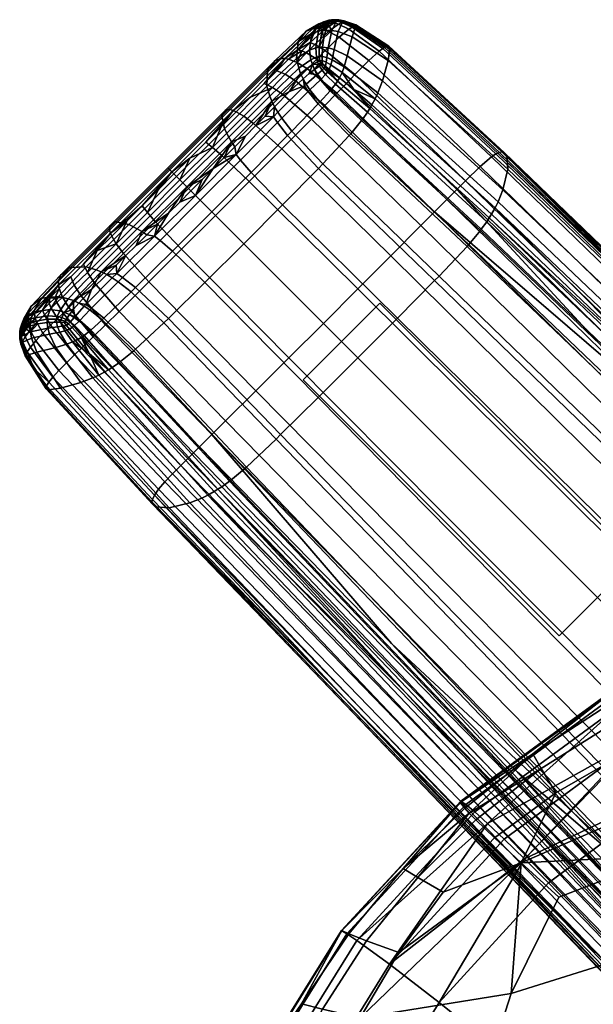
# Model space of a CAD drawing. Header units: millimetres. Extents: x -265 to 265, y -265 to 265.
# Tile 26 of 43: x -265 to -233, y 210 to 265. Entities that reach past the tile are written whole.
import ezdxf

# ---------------------------------------------------------------- set-up
doc = ezdxf.new("R2010")
doc.units = ezdxf.units.MM
doc.header["$MEASUREMENT"] = 0
for name, color, linetype, true_color in [('nozky', 7, 'Continuous', 0x1e1e1e), ('podnoz', 7, 'Continuous', 0x000000), ('sedak', 7, 'Continuous', 0xa5d07f)]:
    doc.layers.add(name, color=color, linetype=linetype, true_color=true_color)

msp = doc.modelspace()

# ---------------------------------------------------------------- meshes
at = {"layer": 'nozky'}
mesh = msp.add_polyface(dxfattribs=at)
corners = [(-230.831, -235.074), (-230.831, -235.074, 10), (-235.074, -230.831), (-235.074, -230.831, 10), (-235.074, -230.831), (-235.074, -230.831, 10), (-249.216, -244.973), (-249.216, -244.973, 10), (-249.216, -244.973), (-249.216, -244.973, 10), (-244.973, -249.216), (-244.973, -249.216, 10), (-244.973, -249.216), (-244.973, -249.216, 10), (-230.831, -235.074), (-230.831, -235.074, 10), (-235.074, 230.831), (-235.074, 230.831, 10), (-230.831, 235.074), (-230.831, 235.074, 10), (-230.831, 235.074), (-230.831, 235.074, 10), (-244.973, 249.216), (-244.973, 249.216, 10), (-244.973, 249.216), (-244.973, 249.216, 10), (-249.216, 244.973), (-249.216, 244.973, 10), (-249.216, 244.973), (-249.216, 244.973, 10), (-235.074, 230.831), (-235.074, 230.831, 10), (230.831, 235.074), (230.831, 235.074, 10), (235.073, 230.831), (235.073, 230.831, 10), (235.073, 230.831), (235.073, 230.831, 10), (249.216, 244.973), (249.216, 244.973, 10), (249.216, 244.973), (249.216, 244.973, 10), (244.973, 249.216), (244.973, 249.216, 10), (244.973, 249.216), (244.973, 249.216, 10), (230.831, 235.074), (230.831, 235.074, 10), (235.073, -230.831), (235.073, -230.831, 10), (230.831, -235.074), (230.831, -235.074, 10), (230.831, -235.074), (230.831, -235.074, 10), (244.973, -249.216), (244.973, -249.216, 10), (244.973, -249.216), (244.973, -249.216, 10), (249.216, -244.973), (249.216, -244.973, 10), (249.216, -244.973), (249.216, -244.973, 10), (235.073, -230.831), (235.073, -230.831, 10)]
mesh.append_faces([[corners[k] for k in face] for face in [(0, 2, 3, 1), (4, 6, 7, 5), (8, 10, 11, 9), (12, 14, 15, 13), (16, 18, 19, 17), (20, 22, 23, 21), (24, 26, 27, 25), (28, 30, 31, 29), (32, 34, 35, 33), (36, 38, 39, 37), (40, 42, 43, 41), (44, 46, 47, 45), (48, 50, 51, 49), (52, 54, 55, 53), (56, 58, 59, 57), (60, 62, 63, 61)]])
at = {"layer": 'podnoz'}
mesh = msp.add_polyface(dxfattribs=at)
corners = [(-249.546, 262.508, 16.394), (-248.97, 262.153, 17.215), (-248.451, 262.684, 16.909), (-249.031, 263.032, 16.102), (-249.281, 263.137, 15.63), (-250.02, 262.688, 15.381), (-249.512, 263.202, 15.108), (-247.615, 262.651, 5.025), (-247.9, 262.772, 5.145), (-247.83, 263.315, 6.037), (-247.502, 263.223, 5.945), (-248.067, 263.854, 7.195), (-247.959, 264.283, 8.391), (-247.625, 264.272, 8.313), (-247.82, 264.596, 9.644), (-248.139, 263.35, 6.122), (-248.164, 262.835, 5.247), (-247.937, 262.514, 4.785), (-248.157, 262.611, 4.918), (-248.57, 263.494, 15.76), (-247.809, 264.208, 14.966), (-248.057, 264.301, 14.541), (-248.821, 263.596, 15.3), (-247.988, 263.155, 16.548), (-247.23, 263.889, 15.688), (-247.971, 264.584, 13.69), (-247.496, 264.691, 13.722), (-248.285, 264.354, 14.071), (-248.645, 264.043, 14.442), (-248.015, 264.742, 11.012), (-247.786, 264.83, 12.106), (-247.648, 264.852, 12.009), (-247.842, 264.771, 10.93), (-248.357, 264.229, 8.522), (-248.16, 264.265, 8.452), (-248.508, 263.308, 6.207), (-248.325, 263.34, 6.167), (-248.475, 262.792, 5.283), (-248.322, 262.829, 5.275), (-248.414, 262.543, 4.901), (-248.284, 262.593, 4.919), (-248.062, 264.742, 12.36), (-247.892, 264.753, 12.864), (-247.648, 264.835, 12.571), (-248.35, 264.639, 11.223), (-248.739, 264.102, 8.68), (-248.861, 263.183, 6.279), (-248.781, 262.655, 5.283), (-248.695, 262.388, 4.855), (-248.693, 264.357, 12.988), (-248.496, 264.373, 13.551), (-249.035, 264.232, 11.753), (-249.486, 263.654, 9.048), (-249.576, 262.729, 6.439), (-249.456, 262.183, 5.317), (-250.425, 262.718, 14.161), (-250.23, 262.72, 14.795), (-250.76, 262.617, 12.779), (-251.18, 262.079, 9.775), (-247.703, 264.736, 13.318), (-247.558, 264.828, 12.821), (-247.664, 264.785, 10.869)]
mesh.append_faces([[corners[k] for k in face] for face in [(0, 1, 2, 3), (0, 4, 5, 5), (4, 0, 3, 3), (6, 5, 4, 4), (7, 8, 9, 10), (11, 12, 13, 13), (14, 13, 12, 12), (9, 15, 11, 13), (15, 9, 8, 16), (17, 18, 16, 8), (19, 20, 21, 22), (3, 19, 22, 4), (23, 24, 20, 19), (2, 23, 19, 3), (25, 21, 26, 26), (27, 21, 25, 25), (4, 22, 6, 6), (28, 6, 22, 22), (21, 27, 28, 22), (29, 30, 31, 32), (33, 29, 32, 34), (35, 33, 34, 36), (37, 35, 36, 38), (39, 37, 38, 40), (41, 42, 43, 30), (44, 41, 30, 29), (45, 44, 29, 33), (46, 45, 33, 35), (47, 46, 35, 37), (48, 47, 37, 39), (49, 50, 42, 41), (51, 49, 41, 44), (52, 51, 44, 45), (53, 52, 45, 46), (54, 53, 46, 47), (55, 56, 50, 49), (57, 55, 49, 51), (58, 57, 51, 52), (59, 60, 43, 42), (32, 61, 14, 14), (34, 32, 14, 14), (42, 25, 59, 59), (50, 27, 25, 25), (50, 28, 27, 27), (56, 5, 6, 6), (50, 6, 28, 28), (56, 6, 50, 50), (42, 50, 25, 25), (34, 12, 11, 11), (36, 11, 15, 15), (36, 15, 16, 38), (38, 16, 18, 40), (34, 11, 36, 36), (34, 14, 12, 12)]])
mesh = msp.add_polyface(dxfattribs=at)
corners = [(-247.223, 264.807, 13.124), (-247.173, 264.823, 12.911), (-247.35, 264.849, 12.742), (-247.408, 264.839, 12.847), (-247.004, 264.746, 13.36), (-246.957, 264.769, 13.081), (-246.691, 264.676, 13.257), (-246.431, 264.502, 13.769), (-246.374, 264.535, 13.432), (-248.754, 259.378, 18.933), (-250.393, 257.728, 19.196), (-244.37, 251.819, 20.932), (-242.702, 253.493, 20.66), (-246.956, 264.8, 12.027), (-247.241, 264.848, 11.962), (-247.197, 264.846, 12.463), (-246.94, 264.796, 12.578), (-246.295, 264.571, 12.235), (-246.317, 264.567, 12.854), (-247.041, 264.729, 10.825), (-247.363, 264.778, 10.823), (-246.316, 264.487, 10.921), (-247.273, 264.209, 8.257), (-247.625, 264.272, 8.313), (-246.498, 263.92, 8.209), (-247.502, 263.223, 5.945), (-247.83, 263.315, 6.037), (-246.77, 262.874, 5.784), (-246.951, 262.257, 4.802), (-247.615, 262.651, 5.025), (-247.064, 261.949, 4.39), (-247.686, 262.372, 4.646), (-247.424, 264.863, 12.382), (-247.5, 264.859, 11.953), (-247.664, 264.785, 10.869), (-247.82, 264.596, 9.644), (-247.205, 261.652, 4.041), (-247.779, 262.108, 4.329), (-246.418, 261.014, 3.852), (-248.295, 260.314, 3.198), (-246.581, 258.568, 2.776), (-246.676, 258.459, 2.75), (-248.387, 260.217, 3.18), (-247.718, 260.938, 3.434), (-245.98, 259.302, 3.078), (-247.68, 260.982, 3.461), (-245.939, 259.356, 3.111), (-247.422, 261.308, 3.702), (-245.658, 259.754, 3.4), (-247.867, 261.966, 4.175), (-247.308, 261.477, 3.859), (-247.973, 261.836, 4.055), (-247.813, 262.045, 4.259), (-245.529, 259.957, 3.581), (-247.073, 264.713, 13.612), (-247.297, 264.781, 13.323), (-247.262, 264.613, 14.078), (-247.496, 264.691, 13.722), (-247.809, 264.208, 14.966), (-248.057, 264.301, 14.541), (-246.502, 264.458, 14.087), (-246.689, 264.332, 14.67), (-247.23, 263.889, 15.688), (-246.357, 261.829, 17.711), (-245.587, 262.603, 16.753), (-247.988, 263.155, 16.548), (-246.824, 261.348, 18.098), (-248.451, 262.684, 16.909), (-247.488, 264.818, 12.981), (-247.703, 264.736, 13.318), (-247.971, 264.584, 13.69), (-247.786, 264.83, 12.106), (-247.648, 264.835, 12.571), (-247.537, 264.856, 12.455), (-247.648, 264.852, 12.009), (-247.463, 264.849, 12.694), (-247.558, 264.828, 12.821), (-247.842, 264.771, 10.93)]
mesh.append_faces([[corners[k] for k in face] for face in [(0, 1, 2, 3), (1, 0, 4, 5), (4, 6, 5, 5), (6, 4, 7, 7), (8, 6, 7, 7), (9, 10, 11, 12), (13, 14, 15, 16), (17, 13, 16, 18), (19, 20, 14, 13), (21, 19, 13, 17), (22, 23, 20, 19), (24, 22, 19, 21), (25, 26, 23, 22), (27, 25, 22, 24), (28, 29, 25, 27), (30, 31, 29, 28), (1, 15, 32, 2), (5, 16, 15, 1), (6, 16, 5, 5), (14, 33, 32, 15), (16, 6, 18, 18), (33, 14, 20, 34), (20, 23, 35, 35), (34, 20, 35, 35), (30, 36, 37, 31), (36, 30, 38, 38), (39, 40, 41, 42), (43, 44, 40, 39), (45, 46, 44, 43), (47, 48, 46, 45), (49, 50, 47, 51), (36, 50, 52, 52), (50, 36, 38, 53), (52, 37, 36, 36), (54, 4, 0, 55), (56, 54, 55, 57), (58, 56, 57, 59), (60, 7, 4, 54), (61, 60, 54, 56), (62, 61, 56, 58), (63, 64, 62, 65), (66, 63, 65, 67), (0, 3, 68, 55), (69, 57, 55, 68), (69, 70, 57, 57), (71, 72, 73, 74), (32, 73, 75, 2), (3, 2, 75, 75), (73, 72, 76, 75), (75, 76, 68, 68), (68, 76, 69, 69), (3, 75, 68, 68), (33, 74, 73, 32), (34, 77, 74, 33)]])
mesh = msp.add_polyface(dxfattribs=at)
corners = [(-248.018, 260.125, 18.714), (-248.754, 259.378, 18.933), (-242.702, 253.493, 20.66), (-241.951, 254.249, 20.432), (-241.268, 254.939, 20.13), (-247.35, 260.807, 18.422), (-230.42, 244.322, 22.227), (-244.486, 263.404, 12.746), (-246.295, 264.571, 12.235), (-246.317, 264.567, 12.854), (-244.554, 263.409, 13.435), (-238.118, 257.534, 14.144), (-238.23, 257.558, 14.868), (-244.424, 263.281, 11.299), (-246.316, 264.487, 10.921), (-237.96, 257.365, 12.626), (-244.52, 262.614, 8.351), (-246.498, 263.92, 8.209), (-237.905, 256.612, 9.513), (-244.834, 261.488, 5.708), (-246.77, 262.874, 5.784), (-238.182, 255.462, 6.692), (-245.082, 260.83, 4.632), (-246.951, 262.257, 4.802), (-238.447, 254.804, 5.537), (-245.234, 260.494, 4.177), (-247.064, 261.949, 4.39), (-238.613, 254.466, 5.048), (-246.691, 264.676, 13.257), (-246.374, 264.535, 13.432), (-245.609, 264.085, 13.766), (-244.648, 263.375, 14.091), (-238.367, 257.538, 15.557), (-227.402, 246.931, 17.614), (-211.932, 232.21, 19.563), (-246.418, 261.014, 3.852), (-238.803, 254.127, 4.629), (-245.409, 260.161, 3.789), (-227.689, 243.533, 6.288), (-248.364, 256.652, 2.668), (-241.951, 250.458, 3.343), (-244.008, 248.385, 3.333), (-250.35, 254.63, 2.683), (-248.129, 256.896, 2.664), (-241.705, 250.708, 3.345), (-246.676, 258.459, 2.75), (-240.16, 252.331, 3.48), (-246.581, 258.568, 2.776), (-240.059, 252.447, 3.511), (-245.98, 259.302, 3.078), (-239.414, 253.229, 3.855), (-245.939, 259.356, 3.111), (-239.371, 253.286, 3.891), (-245.658, 259.754, 3.4), (-239.07, 253.706, 4.208), (-245.529, 259.957, 3.581), (-238.932, 253.916, 4.404), (-247.308, 261.477, 3.859), (-247.422, 261.308, 3.702), (-244.811, 263.277, 14.855), (-244.725, 263.334, 14.481), (-246.431, 264.502, 13.769), (-246.502, 264.458, 14.087), (-245.021, 263.116, 15.553), (-246.689, 264.332, 14.67), (-245.587, 262.603, 16.753), (-247.23, 263.889, 15.688), (-238.572, 257.447, 16.363), (-238.465, 257.501, 15.968), (-238.817, 257.285, 17.103), (-239.437, 256.757, 18.384), (-240.244, 255.971, 19.392), (-246.357, 261.829, 17.711), (-240.728, 255.485, 19.795), (-246.824, 261.348, 18.098), (-212.203, 232.139, 20.692)]
mesh.append_faces([[corners[k] for k in face] for face in [(0, 1, 2, 3), (0, 3, 4, 5), (3, 6, 4, 4), (7, 8, 9, 10), (11, 7, 10, 12), (13, 14, 8, 7), (15, 13, 7, 11), (16, 17, 14, 13), (18, 16, 13, 15), (19, 20, 17, 16), (21, 19, 16, 18), (22, 23, 20, 19), (24, 22, 19, 21), (25, 26, 23, 22), (27, 25, 22, 24), (9, 28, 29, 29), (10, 30, 31, 31), (30, 9, 29, 29), (12, 32, 33, 33), (32, 12, 10, 31), (33, 34, 12, 12), (10, 9, 30, 30), (35, 26, 25, 25), (27, 36, 37, 25), (35, 25, 37, 37), (27, 38, 36, 36), (39, 40, 41, 42), (43, 44, 40, 39), (45, 46, 44, 43), (47, 48, 46, 45), (49, 50, 48, 47), (51, 52, 50, 49), (53, 54, 52, 51), (55, 56, 54, 53), (57, 55, 53, 58), (56, 36, 38, 38), (36, 56, 55, 37), (55, 35, 37, 37), (59, 60, 61, 62), (63, 59, 62, 64), (65, 63, 64, 66), (67, 68, 60, 59), (69, 67, 59, 63), (70, 69, 63, 65), (71, 70, 65, 72), (73, 71, 72, 74), (61, 30, 29, 29), (60, 31, 30, 30), (68, 33, 32, 32), (31, 60, 68, 32), (75, 33, 68, 68), (61, 60, 30, 30), (74, 5, 4, 73), (4, 6, 73, 73)]])
mesh = msp.add_polyface(dxfattribs=at)
corners = [(-253.714, 257.375, 18.042), (-255.545, 255.544, 18.055), (-254.057, 254.057, 19.307), (-252.186, 255.929, 19.293), (-251.959, 259.134, 17.95), (-250.393, 257.728, 19.196), (-250.353, 260.751, 17.701), (-248.754, 259.378, 18.933), (-254.217, 257.811, 17.183), (-256.014, 256.013, 17.196), (-252.492, 259.538, 17.096), (-250.911, 261.127, 16.858), (-250.197, 261.848, 16.659), (-249.629, 261.483, 17.492), (-252.908, 259.783, 16.038), (-253.737, 258.952, 16.092), (-252.113, 260.58, 15.949), (-255.464, 257.225, 16.13), (-254.592, 258.097, 16.12), (-251.361, 261.335, 15.815), (-250.66, 262.041, 15.629), (-254.251, 254.251, 3.235), (-252.487, 252.487, 2.685), (-254.631, 250.35, 2.683), (-256.431, 252.076, 3.228), (-252.076, 256.431, 3.228), (-250.35, 254.63, 2.683), (-252.668, 257.114, 3.818), (-254.89, 254.89, 3.828), (-252.91, 257.419, 4.205), (-255.163, 255.163, 4.218), (-250.625, 259.18, 3.746), (-250.066, 258.469, 3.182), (-250.846, 259.503, 4.118), (-250.604, 259.748, 4.098), (-250.387, 259.424, 3.73), (-254.182, 256.643, 4.673), (-254.795, 256.029, 4.675), (-252.4, 258.429, 4.64), (-251.839, 258.994, 4.614), (-250.787, 260.059, 4.53), (-253.575, 257.25, 4.667), (-252.98, 257.846, 4.657), (-251.3, 259.539, 4.578), (-251.208, 261.191, 6.857), (-251.18, 262.079, 9.775), (-249.486, 263.654, 9.048), (-249.576, 262.729, 6.439), (-251.057, 260.649, 5.589), (-249.456, 262.183, 5.317), (-253.237, 259.895, 14.76), (-253.083, 259.854, 15.424), (-250.23, 262.72, 14.795), (-250.425, 262.718, 14.161), (-253.482, 259.886, 13.31), (-250.76, 262.617, 12.779), (-253.705, 259.548, 10.156), (-253.547, 258.844, 7.097), (-253.316, 258.377, 5.767), (-253.162, 258.119, 5.18), (-250.938, 260.36, 5.029), (-256.564, 256.565, 14.845), (-256.468, 256.468, 15.514), (-255.846, 255.846, 5.792), (-256.195, 256.195, 7.131), (-255.639, 255.639, 5.202), (-249.955, 260.9, 4.43)]
mesh.append_faces([[corners[k] for k in face] for face in [(0, 1, 2, 3), (4, 0, 3, 5), (6, 4, 5, 7), (8, 9, 1, 0), (10, 8, 0, 4), (11, 10, 4, 6), (12, 11, 6, 13), (10, 14, 15, 8), (11, 16, 14, 10), (17, 8, 18, 18), (8, 15, 18, 18), (11, 19, 16, 16), (12, 20, 19, 11), (21, 22, 23, 24), (25, 26, 22, 21), (27, 25, 21, 28), (29, 27, 28, 30), (31, 32, 25, 27), (33, 31, 27, 29), (34, 35, 31, 33), (36, 30, 37, 37), (29, 38, 39, 33), (36, 29, 30, 30), (33, 40, 34, 34), (29, 36, 41, 41), (29, 41, 42, 42), (33, 39, 43, 43), (38, 29, 42, 42), (40, 33, 43, 43), (44, 45, 46, 47), (48, 44, 47, 49), (50, 51, 52, 53), (54, 50, 53, 55), (56, 54, 55, 45), (57, 56, 45, 44), (58, 57, 44, 48), (59, 58, 48, 60), (61, 62, 51, 50), (63, 64, 57, 58), (65, 63, 58, 59), (52, 19, 20, 20), (51, 16, 19, 52), (51, 14, 16, 16), (51, 18, 15, 15), (62, 17, 18, 51), (14, 51, 15, 15), (40, 60, 66, 66), (60, 39, 38, 59), (60, 40, 43, 43), (39, 60, 43, 43), (59, 42, 41, 41), (36, 59, 41, 41), (42, 59, 38, 38), (65, 59, 36, 36)]])
mesh = msp.add_polyface(dxfattribs=at)
corners = [(-247.35, 260.807, 18.422), (-248.97, 262.153, 17.215), (-249.629, 261.483, 17.492), (-248.018, 260.125, 18.714), (-246.824, 261.348, 18.098), (-248.451, 262.684, 16.909), (-249.546, 262.508, 16.394), (-250.197, 261.848, 16.659), (-252.186, 255.929, 19.293), (-254.057, 254.057, 19.307), (-248.094, 248.094, 21.046), (-246.193, 249.994, 21.032), (-250.393, 257.728, 19.196), (-244.37, 251.819, 20.932), (-250.353, 260.751, 17.701), (-248.754, 259.378, 18.933), (-250.66, 262.041, 15.629), (-250.02, 262.688, 15.381), (-247.686, 262.372, 4.646), (-247.937, 262.514, 4.785), (-247.9, 262.772, 5.145), (-247.615, 262.651, 5.025), (-247.779, 262.108, 4.329), (-247.981, 262.273, 4.487), (-248.157, 262.611, 4.918), (-248.139, 262.409, 4.652), (-250.35, 254.63, 2.683), (-244.008, 248.385, 3.333), (-246.195, 246.195, 3.328), (-252.487, 252.487, 2.685), (-250.066, 258.469, 3.182), (-248.364, 256.652, 2.668), (-252.076, 256.431, 3.228), (-249.831, 258.712, 3.171), (-248.129, 256.896, 2.664), (-250.387, 259.424, 3.73), (-250.625, 259.18, 3.746), (-248.387, 260.217, 3.18), (-246.676, 258.459, 2.75), (-248.931, 260.902, 3.674), (-249.139, 261.215, 4.001), (-250.604, 259.748, 4.098), (-248.838, 260.993, 3.685), (-248.295, 260.314, 3.198), (-249.044, 261.304, 4.007), (-248.258, 261.546, 3.857), (-247.718, 260.938, 3.434), (-248.457, 261.823, 4.137), (-248.221, 261.582, 3.876), (-247.68, 260.982, 3.461), (-248.419, 261.855, 4.152), (-247.973, 261.836, 4.055), (-247.422, 261.308, 3.702), (-248.168, 262.069, 4.288), (-248.063, 262.168, 4.375), (-247.867, 261.966, 4.175), (-250.787, 260.059, 4.53), (-249.955, 260.9, 4.43), (-249.215, 261.604, 4.386), (-248.879, 261.888, 4.414), (-248.575, 262.121, 4.478), (-248.215, 262.364, 4.613), (-248.315, 262.3, 4.569), (-247.813, 262.045, 4.259), (-247.308, 261.477, 3.859), (-249.352, 261.897, 4.825), (-249.456, 262.183, 5.317), (-248.781, 262.655, 5.283), (-248.695, 262.388, 4.855), (-250.938, 260.36, 5.029), (-251.057, 260.649, 5.589), (-250.23, 262.72, 14.795), (-248.248, 262.456, 4.731), (-248.284, 262.593, 4.919), (-248.361, 262.398, 4.698), (-248.414, 262.543, 4.901)]
mesh.append_faces([[corners[k] for k in face] for face in [(0, 1, 2, 3), (1, 0, 4, 5), (1, 6, 7, 2), (8, 9, 10, 11), (12, 8, 11, 13), (2, 14, 15, 3), (16, 7, 6, 17), (18, 19, 20, 21), (18, 22, 23, 19), (24, 19, 23, 25), (26, 27, 28, 29), (30, 31, 26, 32), (33, 34, 31, 30), (35, 33, 30, 36), (37, 38, 34, 33), (39, 37, 33, 35), (40, 39, 35, 41), (42, 43, 37, 39), (44, 42, 39, 40), (45, 46, 43, 42), (47, 45, 42, 44), (48, 49, 46, 45), (50, 48, 45, 47), (51, 52, 49, 48), (53, 51, 48, 50), (54, 55, 51, 53), (41, 56, 57, 40), (44, 58, 59, 47), (50, 47, 60, 60), (61, 54, 53, 62), (44, 40, 58, 58), (50, 60, 62, 53), (40, 57, 58, 58), (47, 59, 60, 60), (63, 64, 55, 55), (54, 61, 25, 23), (55, 54, 63, 63), (63, 54, 23, 23), (63, 23, 22, 22), (65, 66, 67, 68), (69, 70, 66, 65), (71, 16, 17, 17), (25, 72, 73, 24), (25, 61, 72, 72), (72, 74, 75, 73), (68, 75, 74, 74), (61, 62, 72, 72), (74, 72, 62, 62), (62, 60, 74, 74), (68, 59, 58, 65), (68, 60, 59, 59), (74, 60, 68, 68), (57, 65, 58, 58), (69, 65, 57, 57)]])
mesh = msp.add_polyface(dxfattribs=at)
corners = [(-257.375, 253.714, 18.042), (-259.135, 251.958, 17.95), (-257.728, 250.392, 19.196), (-255.93, 252.186, 19.293), (-255.545, 255.544, 18.055), (-254.057, 254.057, 19.307), (-257.811, 254.217, 17.183), (-259.538, 252.492, 17.096), (-256.014, 256.013, 17.196), (-258.097, 254.592, 16.12), (-258.952, 253.737, 16.092), (-261.127, 250.911, 16.858), (-260.58, 252.114, 15.949), (-256.344, 256.344, 16.132), (-257.225, 255.464, 16.13), (-259.783, 252.908, 16.038), (-255.464, 257.225, 16.13), (-254.217, 257.811, 17.183), (-257.418, 252.91, 4.205), (-257.114, 252.668, 3.818), (-259.18, 250.626, 3.746), (-259.504, 250.845, 4.118), (-254.89, 254.89, 3.828), (-254.251, 254.251, 3.235), (-256.431, 252.076, 3.228), (-255.163, 255.163, 4.218), (-258.994, 251.839, 4.614), (-258.429, 252.4, 4.64), (-257.846, 252.98, 4.657), (-257.25, 253.575, 4.667), (-256.643, 254.181, 4.673), (-256.029, 254.795, 4.675), (-255.412, 255.412, 4.675), (-254.795, 256.029, 4.675), (-256.684, 256.684, 13.386), (-256.564, 256.565, 14.845), (-253.237, 259.895, 14.76), (-253.482, 259.886, 13.31), (-256.627, 256.626, 10.21), (-253.705, 259.548, 10.156), (-256.195, 256.195, 7.131), (-253.547, 258.844, 7.097), (-259.895, 253.237, 14.76), (-259.854, 253.083, 15.424), (-256.468, 256.468, 15.514), (-259.887, 253.482, 13.31), (-259.548, 253.705, 10.156), (-258.844, 253.547, 7.097), (-258.377, 253.317, 5.767), (-255.846, 255.846, 5.792), (-258.119, 253.162, 5.18), (-255.639, 255.639, 5.202), (-262.719, 250.425, 14.161), (-262.721, 250.23, 14.795), (-262.617, 250.759, 12.779), (-262.078, 251.179, 9.775), (-261.191, 251.208, 6.857), (-260.649, 251.057, 5.589), (-260.359, 250.937, 5.029), (-254.182, 256.643, 4.673), (-261.336, 251.361, 15.815)]
mesh.append_faces([[corners[k] for k in face] for face in [(0, 1, 2, 3), (4, 0, 3, 5), (6, 7, 1, 0), (8, 6, 0, 4), (6, 9, 10, 7), (11, 7, 12, 12), (8, 13, 14, 6), (12, 7, 15, 15), (7, 10, 15, 15), (6, 14, 9, 9), (16, 13, 8, 8), (8, 17, 16, 16), (18, 19, 20, 21), (22, 23, 24, 19), (25, 22, 19, 18), (21, 26, 27, 18), (18, 27, 28, 28), (18, 28, 29, 29), (18, 30, 31, 25), (30, 18, 29, 29), (32, 25, 31, 31), (32, 33, 25, 25), (34, 35, 36, 37), (38, 34, 37, 39), (40, 38, 39, 41), (42, 43, 44, 35), (45, 42, 35, 34), (46, 45, 34, 38), (47, 46, 38, 40), (48, 47, 40, 49), (50, 48, 49, 51), (52, 53, 43, 42), (54, 52, 42, 45), (55, 54, 45, 46), (56, 55, 46, 47), (57, 56, 47, 48), (58, 57, 48, 50), (59, 33, 51, 51), (44, 14, 13, 13), (44, 9, 14, 14), (43, 15, 10, 10), (43, 60, 12, 12), (43, 12, 15, 15), (43, 10, 9, 9), (43, 9, 44, 44), (31, 51, 32, 32), (51, 33, 32, 32), (30, 51, 31, 31), (29, 50, 30, 30), (50, 27, 26, 58), (51, 30, 50, 50), (50, 29, 28, 28), (27, 50, 28, 28), (13, 16, 44, 44)]])
mesh = msp.add_polyface(dxfattribs=at)
corners = [(-242.702, 253.493, 20.66), (-244.37, 251.819, 20.932), (-218.451, 226.218, 25.712), (-216.707, 227.962, 25.437), (-241.951, 254.249, 20.432), (-215.919, 228.75, 25.208), (-196.559, 211.323, 27.963), (-206.217, 220.719, 26.403), (-215.201, 229.468, 24.903), (-223.309, 237.375, 23.503), (-230.42, 244.322, 22.227), (-211.794, 232.196, 18.817), (-238.118, 257.534, 14.144), (-238.23, 257.558, 14.868), (-211.932, 232.21, 19.563), (-172.412, 194.649, 25.091), (-172.568, 194.604, 25.816), (-211.588, 232.049, 17.24), (-237.96, 257.365, 12.626), (-172.174, 194.631, 23.555), (-211.454, 231.352, 13.962), (-237.905, 256.612, 9.513), (-211.704, 230.266, 10.92), (-238.182, 255.462, 6.692), (-211.977, 229.631, 9.638), (-238.447, 254.804, 5.537), (-212.151, 229.3, 9.084), (-238.613, 254.466, 5.048), (-220.246, 240.025, 18.874), (-212.092, 232.181, 20.272), (-227.402, 246.931, 17.614), (-203.051, 223.512, 21.786), (-193.329, 214.208, 23.368), (-227.689, 243.533, 6.288), (-172.688, 192.422, 14.994), (-193.525, 211.375, 11.527), (-220.517, 236.692, 7.352), (-212.351, 228.964, 8.597), (-203.283, 220.47, 10.018), (-241.951, 250.458, 3.343), (-215.771, 225.065, 6.639), (-218.021, 222.8, 6.447), (-244.008, 248.385, 3.333), (-241.705, 250.708, 3.345), (-215.502, 225.339, 6.673), (-240.16, 252.331, 3.48), (-213.812, 227.104, 7.083), (-240.059, 252.447, 3.511), (-213.701, 227.226, 7.136), (-239.414, 253.229, 3.855), (-213.004, 228.05, 7.639), (-239.371, 253.286, 3.891), (-212.958, 228.109, 7.687), (-239.07, 253.706, 4.208), (-212.636, 228.539, 8.09), (-238.932, 253.916, 4.404), (-212.488, 228.752, 8.329), (-173.046, 191.868, 14), (-212.323, 232.08, 21.095), (-212.203, 232.139, 20.692), (-238.465, 257.501, 15.968), (-238.572, 257.447, 16.363), (-212.594, 231.908, 21.847), (-238.817, 257.285, 17.103), (-213.261, 231.358, 23.141), (-239.437, 256.757, 18.384), (-214.121, 230.542, 24.158), (-240.244, 255.971, 19.392), (-214.632, 230.036, 24.565), (-240.728, 255.485, 19.795), (-173.002, 194.358, 27.307), (-172.869, 194.447, 26.914), (-175.498, 192.055, 30.737)]
mesh.append_faces([[corners[k] for k in face] for face in [(0, 1, 2, 3), (4, 0, 3, 5), (5, 6, 7, 7), (5, 8, 9, 9), (10, 5, 9, 9), (8, 5, 7, 7), (11, 12, 13, 14), (15, 11, 14, 16), (17, 18, 12, 11), (19, 17, 11, 15), (20, 21, 18, 17), (22, 23, 21, 20), (24, 25, 23, 22), (26, 27, 25, 24), (14, 28, 29, 29), (28, 14, 30, 30), (14, 31, 32, 32), (31, 14, 29, 29), (33, 27, 26, 26), (34, 35, 26, 26), (33, 26, 36, 36), (37, 26, 38, 38), (36, 26, 37, 37), (38, 26, 35, 35), (39, 40, 41, 42), (43, 44, 40, 39), (45, 46, 44, 43), (47, 48, 46, 45), (49, 50, 48, 47), (51, 52, 50, 49), (53, 54, 52, 51), (55, 56, 54, 53), (33, 56, 55, 55), (35, 57, 56, 56), (56, 38, 35, 35), (56, 37, 38, 38), (56, 33, 36, 36), (56, 36, 37, 37), (58, 59, 60, 61), (62, 58, 61, 63), (64, 62, 63, 65), (66, 64, 65, 67), (68, 66, 67, 69), (70, 71, 59, 58), (59, 29, 28, 28), (59, 32, 31, 31), (59, 31, 29, 29), (59, 28, 30, 30), (8, 68, 9, 9), (68, 10, 9, 9), (6, 72, 68, 68), (69, 10, 68, 68), (68, 8, 7, 7), (6, 68, 7, 7)]])
mesh = msp.add_polyface(dxfattribs=at)
corners = [(-260.808, 247.35, 18.422), (-262.153, 248.97, 17.215), (-262.468, 248.663, 17.045), (-261.127, 247.039, 18.242), (-260.125, 248.018, 18.714), (-261.483, 249.628, 17.492), (-261.848, 250.197, 16.659), (-262.508, 249.546, 16.394), (-255.93, 252.186, 19.293), (-257.728, 250.392, 19.196), (-251.819, 244.37, 20.932), (-249.994, 246.193, 21.032), (-254.057, 254.057, 19.307), (-248.094, 248.094, 21.046), (-260.751, 250.352, 17.701), (-259.379, 248.754, 18.933), (-259.135, 251.958, 17.95), (-261.127, 250.911, 16.858), (-259.538, 252.492, 17.096), (-262.041, 250.661, 15.629), (-262.688, 250.02, 15.381), (-261.336, 251.361, 15.815), (-260.58, 252.114, 15.949), (-262.068, 248.167, 4.288), (-261.836, 247.973, 4.055), (-261.966, 247.867, 4.176), (-262.168, 248.063, 4.375), (-261.855, 248.419, 4.152), (-261.582, 248.221, 3.876), (-261.545, 248.258, 3.857), (-260.938, 247.718, 3.434), (-260.982, 247.68, 3.461), (-261.822, 248.457, 4.137), (-260.992, 248.837, 3.685), (-260.314, 248.294, 3.198), (-261.304, 249.044, 4.007), (-260.901, 248.931, 3.674), (-260.217, 248.387, 3.18), (-261.215, 249.139, 4.001), (-258.711, 249.831, 3.171), (-256.896, 248.129, 2.664), (-258.459, 246.676, 2.75), (-259.424, 250.387, 3.73), (-259.748, 250.605, 4.098), (-258.469, 250.067, 3.182), (-256.652, 248.364, 2.668), (-259.18, 250.626, 3.746), (-259.504, 250.845, 4.118), (-256.431, 252.076, 3.228), (-254.631, 250.35, 2.683), (-257.114, 252.668, 3.818), (-252.487, 252.487, 2.685), (-246.195, 246.195, 3.328), (-248.385, 244.007, 3.333), (-262.273, 247.981, 4.487), (-262.409, 248.138, 4.652), (-262.363, 248.215, 4.613), (-262.3, 248.315, 4.569), (-262.121, 248.575, 4.478), (-261.888, 248.879, 4.414), (-261.604, 249.214, 4.386), (-260.059, 250.787, 4.53), (-260.9, 249.955, 4.43), (-259.539, 251.3, 4.578), (-258.994, 251.839, 4.614), (-262.184, 249.456, 5.317), (-262.729, 249.576, 6.439), (-261.191, 251.208, 6.857), (-260.649, 251.057, 5.589), (-261.896, 249.351, 4.825), (-260.359, 250.937, 5.029), (-262.388, 248.696, 4.855), (-262.654, 248.782, 5.283), (-262.721, 250.23, 14.795), (-259.854, 253.083, 15.424), (-262.543, 248.414, 4.901)]
mesh.append_faces([[corners[k] for k in face] for face in [(0, 1, 2, 3), (1, 0, 4, 5), (1, 5, 6, 7), (8, 9, 10, 11), (12, 8, 11, 13), (14, 5, 4, 15), (16, 14, 15, 9), (17, 6, 5, 14), (18, 17, 14, 16), (6, 19, 20, 7), (17, 21, 19, 6), (22, 21, 17, 17), (23, 24, 25, 26), (27, 28, 24, 23), (29, 30, 31, 28), (32, 29, 28, 27), (33, 34, 30, 29), (35, 33, 29, 32), (36, 37, 34, 33), (38, 36, 33, 35), (39, 40, 41, 37), (42, 39, 37, 36), (43, 42, 36, 38), (44, 45, 40, 39), (46, 44, 39, 42), (47, 46, 42, 43), (48, 49, 45, 44), (50, 48, 44, 46), (51, 52, 53, 49), (54, 55, 56, 26), (26, 56, 57, 23), (23, 57, 58, 27), (58, 32, 27, 27), (59, 32, 58, 58), (32, 59, 60, 35), (47, 43, 61, 61), (38, 62, 61, 43), (38, 35, 60, 60), (38, 60, 62, 62), (47, 61, 63, 63), (47, 63, 64, 64), (65, 66, 67, 68), (69, 65, 68, 70), (71, 72, 65, 69), (73, 19, 21, 74), (69, 70, 62, 62), (70, 63, 61, 61), (69, 62, 60, 60), (62, 70, 61, 61), (63, 70, 64, 64), (60, 59, 69, 69), (59, 71, 69, 69), (59, 58, 71, 71), (58, 57, 75, 71)]])
mesh = msp.add_polyface(dxfattribs=at)
corners = [(-253.492, 242.702, 20.66), (-254.249, 241.951, 20.432), (-228.75, 215.919, 25.208), (-227.963, 216.707, 25.437), (-251.819, 244.37, 20.932), (-226.219, 218.451, 25.712), (-249.994, 246.193, 21.032), (-224.316, 220.353, 25.813), (-248.094, 248.094, 21.046), (-222.334, 222.334, 25.827), (-246.193, 249.994, 21.032), (-220.354, 224.316, 25.813), (-244.37, 251.819, 20.932), (-218.451, 226.218, 25.712), (-237.375, 223.308, 23.503), (-229.469, 215.201, 24.903), (-244.322, 230.42, 22.227), (-254.939, 241.267, 20.13), (-215.919, 228.75, 25.208), (-230.42, 244.322, 22.227), (-241.951, 254.249, 20.432), (-257.199, 238.93, 17.387), (-257.428, 238.607, 16.478), (-232.059, 212.361, 21.212), (-231.818, 212.715, 22.134), (-256.852, 239.334, 18.212), (-231.456, 213.151, 22.968), (-256.426, 239.784, 18.883), (-231.014, 213.632, 23.645), (-255.971, 240.245, 19.392), (-230.541, 214.121, 24.158), (-255.585, 240.629, 19.721), (-230.141, 214.528, 24.49), (-255.262, 240.948, 19.944), (-229.805, 214.865, 24.715), (-246.931, 227.403, 17.614), (-240.025, 220.246, 18.874), (-232.181, 212.091, 20.272), (-257.537, 238.368, 15.557), (-254.805, 238.448, 5.537), (-254.467, 238.614, 5.048), (-229.301, 212.151, 9.084), (-229.631, 211.977, 9.638), (-255.463, 238.182, 6.692), (-230.266, 211.704, 10.92), (-256.612, 237.906, 9.513), (-231.353, 211.454, 13.962), (-257.365, 237.96, 12.626), (-232.049, 211.588, 17.24), (-257.534, 238.118, 14.144), (-232.195, 211.794, 18.817), (-257.559, 238.231, 14.868), (-232.21, 211.931, 19.563), (-236.691, 220.517, 7.352), (-228.964, 212.351, 8.597), (-243.533, 227.689, 6.288), (-254.127, 238.803, 4.629), (-253.706, 239.071, 4.208), (-228.539, 212.636, 8.09), (-228.752, 212.489, 8.329), (-253.916, 238.932, 4.404), (-253.286, 239.371, 3.891), (-228.108, 212.958, 7.687), (-253.229, 239.415, 3.855), (-228.049, 213.004, 7.639), (-252.446, 240.059, 3.511), (-227.227, 213.701, 7.136), (-252.332, 240.161, 3.48), (-227.104, 213.812, 7.083), (-250.707, 241.705, 3.345), (-225.338, 215.502, 6.673), (-256.896, 248.129, 2.664), (-258.459, 246.676, 2.75), (-250.457, 241.951, 3.343), (-225.064, 215.772, 6.639), (-256.652, 248.364, 2.668), (-248.385, 244.007, 3.333), (-222.801, 218.021, 6.447), (-254.631, 250.35, 2.683), (-246.195, 246.195, 3.328), (-220.41, 220.409, 6.384), (-244.008, 248.385, 3.333), (-218.021, 222.8, 6.447)]
mesh.append_faces([[corners[k] for k in face] for face in [(0, 1, 2, 3), (4, 0, 3, 5), (6, 4, 5, 7), (8, 6, 7, 9), (10, 8, 9, 11), (12, 10, 11, 13), (2, 14, 15, 15), (1, 16, 2, 2), (1, 17, 16, 16), (16, 14, 2, 2), (18, 19, 20, 20), (21, 22, 23, 24), (25, 21, 24, 26), (27, 25, 26, 28), (29, 27, 28, 30), (31, 29, 30, 32), (33, 31, 32, 34), (23, 35, 36, 36), (23, 22, 35, 35), (36, 37, 23, 23), (35, 22, 38, 38), (34, 16, 17, 33), (34, 15, 14, 14), (16, 34, 14, 14), (39, 40, 41, 42), (43, 39, 42, 44), (45, 43, 44, 46), (47, 45, 46, 48), (49, 47, 48, 50), (51, 49, 50, 52), (41, 53, 54, 54), (41, 55, 53, 53), (41, 40, 55, 55), (55, 40, 56, 56), (51, 52, 35, 35), (52, 37, 36, 36), (35, 52, 36, 36), (57, 58, 59, 60), (61, 62, 58, 57), (63, 64, 62, 61), (65, 66, 64, 63), (67, 68, 66, 65), (69, 70, 68, 67), (71, 69, 67, 72), (73, 74, 70, 69), (75, 73, 69, 71), (76, 77, 74, 73), (78, 76, 73, 75), (79, 80, 77, 76), (81, 82, 80, 79), (53, 59, 54, 54), (55, 59, 53, 53), (60, 55, 56, 56), (60, 59, 55, 55)]])
mesh = msp.add_polyface(dxfattribs=at)
corners = [(-262.818, 249.241, 16.232), (-262.468, 248.663, 17.045), (-262.153, 248.97, 17.215), (-262.508, 249.546, 16.394), (-262.926, 249.49, 15.756), (-262.688, 250.02, 15.381), (-263.202, 249.511, 15.108), (-263.494, 248.57, 15.76), (-263.916, 248.134, 15.348), (-263.586, 247.552, 16.105), (-263.154, 247.988, 16.548), (-263.127, 248.936, 16.039), (-262.781, 248.356, 16.842), (-264.014, 248.385, 14.905), (-264.378, 247.961, 14.422), (-264.287, 247.715, 14.839), (-263.596, 248.822, 15.3), (-263.232, 249.187, 15.569), (-264.354, 248.284, 14.071), (-264.584, 247.97, 13.69), (-264.636, 247.593, 13.889), (-264.043, 248.645, 14.442), (-262.514, 247.936, 4.785), (-262.611, 248.157, 4.918), (-262.409, 248.138, 4.652), (-262.273, 247.981, 4.487), (-263.315, 247.83, 6.037), (-263.35, 248.139, 6.122), (-262.835, 248.164, 5.247), (-262.772, 247.9, 5.145), (-264.271, 247.625, 8.313), (-264.283, 247.959, 8.391), (-263.854, 248.067, 7.195), (-264.357, 248.693, 12.988), (-264.373, 248.497, 13.551), (-262.721, 250.23, 14.795), (-262.719, 250.425, 14.161), (-264.232, 249.035, 11.753), (-262.617, 250.759, 12.779), (-263.653, 249.487, 9.048), (-262.078, 251.179, 9.775), (-262.729, 249.576, 6.439), (-261.191, 251.208, 6.857), (-264.742, 248.062, 12.36), (-264.752, 247.892, 12.864), (-264.639, 248.349, 11.223), (-264.102, 248.739, 8.68), (-263.184, 248.862, 6.279), (-262.654, 248.782, 5.283), (-262.184, 249.456, 5.317), (-264.742, 248.015, 11.012), (-264.83, 247.786, 12.106), (-264.229, 248.357, 8.522), (-263.308, 248.507, 6.207), (-262.792, 248.475, 5.283), (-262.543, 248.414, 4.901), (-262.388, 248.696, 4.855), (-264.266, 248.16, 8.452), (-264.771, 247.842, 10.93), (-263.34, 248.325, 6.167), (-262.83, 248.322, 5.275), (-262.593, 248.284, 4.919), (-262.041, 250.661, 15.629), (-264.596, 247.821, 9.644), (-262.3, 248.315, 4.569), (-262.363, 248.215, 4.613)]
mesh.append_faces([[corners[k] for k in face] for face in [(0, 1, 2, 3), (3, 4, 0, 0), (4, 3, 5, 5), (6, 4, 5, 5), (7, 8, 9, 10), (11, 7, 10, 12), (0, 11, 12, 1), (13, 14, 15, 8), (16, 13, 8, 7), (17, 16, 7, 11), (4, 17, 11, 0), (14, 18, 19, 20), (13, 21, 18, 14), (21, 13, 16, 16), (17, 6, 16, 16), (21, 16, 6, 6), (4, 6, 17, 17), (22, 23, 24, 25), (26, 27, 28, 29), (29, 28, 23, 22), (30, 31, 32, 32), (33, 34, 35, 36), (37, 33, 36, 38), (39, 37, 38, 40), (41, 39, 40, 42), (43, 44, 34, 33), (45, 43, 33, 37), (46, 45, 37, 39), (47, 46, 39, 41), (48, 47, 41, 49), (50, 51, 43, 45), (52, 50, 45, 46), (53, 52, 46, 47), (54, 53, 47, 48), (55, 54, 48, 56), (57, 58, 50, 52), (59, 57, 52, 53), (60, 59, 53, 54), (61, 60, 54, 55), (35, 5, 62, 62), (35, 21, 6, 6), (18, 21, 34, 34), (35, 34, 21, 21), (5, 35, 6, 6), (19, 34, 44, 44), (18, 34, 19, 19), (59, 27, 32, 57), (60, 28, 27, 59), (57, 32, 31, 31), (31, 63, 57, 57), (61, 23, 28, 60), (64, 65, 61, 55), (65, 24, 23, 61)]])
mesh = msp.add_polyface(dxfattribs=at)
corners = [(-264.443, 246.527, 14.178), (-264.701, 247.098, 13.683), (-264.676, 246.691, 13.257), (-264.535, 246.374, 13.432), (-259.379, 248.754, 18.933), (-260.125, 248.018, 18.714), (-254.249, 241.951, 20.432), (-253.492, 242.702, 20.66), (-257.728, 250.392, 19.196), (-251.819, 244.37, 20.932), (-260.808, 247.35, 18.422), (-254.939, 241.267, 20.13), (-263.031, 245.121, 15.82), (-263.256, 244.84, 14.964), (-257.428, 238.607, 16.478), (-257.199, 238.93, 17.387), (-262.694, 245.491, 16.593), (-256.852, 239.334, 18.212), (-262.277, 245.916, 17.225), (-256.426, 239.784, 18.883), (-261.828, 246.357, 17.711), (-255.971, 240.245, 19.392), (-261.447, 246.729, 18.027), (-255.585, 240.629, 19.721), (-261.127, 247.039, 18.242), (-255.262, 240.948, 19.944), (-264.264, 246.783, 14.892), (-263.973, 247.137, 15.549), (-263.586, 247.552, 16.105), (-263.375, 244.649, 14.091), (-257.537, 238.368, 15.557), (-264.086, 245.609, 13.766), (-260.83, 245.083, 4.632), (-260.494, 245.235, 4.177), (-254.467, 238.614, 5.048), (-254.805, 238.448, 5.537), (-261.488, 244.834, 5.708), (-255.463, 238.182, 6.692), (-262.614, 244.519, 8.351), (-256.612, 237.906, 9.513), (-263.281, 244.425, 11.299), (-257.365, 237.96, 12.626), (-263.404, 244.486, 12.746), (-257.534, 238.118, 14.144), (-263.409, 244.553, 13.435), (-257.559, 238.231, 14.868), (-262.258, 246.95, 4.802), (-261.949, 247.065, 4.39), (-262.874, 246.769, 5.784), (-263.92, 246.498, 8.209), (-264.486, 246.316, 10.921), (-264.57, 246.294, 12.235), (-264.566, 246.317, 12.854), (-264.801, 246.956, 12.027), (-264.729, 247.041, 10.825), (-264.796, 246.941, 12.578), (-260.162, 245.409, 3.789), (-254.127, 238.803, 4.629), (-261.014, 246.418, 3.852), (-261.652, 247.204, 4.041), (-246.931, 227.403, 17.614), (-264.769, 246.958, 13.082), (-259.754, 245.659, 3.4), (-253.706, 239.071, 4.208), (-253.916, 238.932, 4.404), (-259.957, 245.53, 3.581), (-261.308, 247.422, 3.702), (-261.477, 247.308, 3.859), (-259.356, 245.94, 3.111), (-253.286, 239.371, 3.891), (-260.982, 247.68, 3.461), (-259.303, 245.98, 3.078), (-253.229, 239.415, 3.855), (-258.568, 246.581, 2.776), (-252.446, 240.059, 3.511), (-258.459, 246.676, 2.75), (-252.332, 240.161, 3.48)]
mesh.append_faces([[corners[k] for k in face] for face in [(0, 1, 2, 2), (3, 0, 2, 2), (4, 5, 6, 7), (8, 4, 7, 9), (10, 11, 6, 5), (12, 13, 14, 15), (16, 12, 15, 17), (18, 16, 17, 19), (20, 18, 19, 21), (22, 20, 21, 23), (24, 22, 23, 25), (26, 0, 13, 12), (27, 26, 12, 16), (28, 27, 16, 18), (29, 30, 14, 13), (13, 31, 29, 29), (3, 31, 0, 0), (31, 13, 0, 0), (11, 10, 24, 25), (32, 33, 34, 35), (36, 32, 35, 37), (38, 36, 37, 39), (40, 38, 39, 41), (42, 40, 41, 43), (44, 42, 43, 45), (46, 47, 33, 32), (48, 46, 32, 36), (49, 48, 36, 38), (50, 49, 38, 40), (51, 50, 40, 42), (52, 51, 42, 44), (53, 54, 50, 51), (55, 53, 51, 52), (56, 57, 34, 33), (33, 58, 56, 56), (47, 59, 58, 58), (47, 58, 33, 33), (30, 29, 44, 45), (45, 60, 30, 30), (52, 2, 61, 55), (44, 31, 3, 52), (29, 31, 44, 44), (2, 52, 3, 3), (62, 63, 64, 65), (66, 62, 65, 67), (68, 69, 63, 62), (70, 68, 62, 66), (71, 72, 69, 68), (73, 74, 72, 71), (75, 76, 74, 73), (56, 65, 64, 57), (58, 65, 56, 56), (65, 58, 67, 67)]])
mesh = msp.add_polyface(dxfattribs=at)
corners = [(-264.771, 247.323, 13.381), (-264.839, 247.409, 12.847), (-264.823, 247.173, 12.911), (-264.818, 247.489, 12.981), (-264.849, 247.349, 12.742), (-264.769, 246.958, 13.082), (-264.701, 247.098, 13.683), (-264.676, 246.691, 13.257), (-263.154, 247.988, 16.548), (-263.586, 247.552, 16.105), (-262.277, 245.916, 17.225), (-261.828, 246.357, 17.711), (-262.781, 248.356, 16.842), (-261.447, 246.729, 18.027), (-262.468, 248.663, 17.045), (-261.127, 247.039, 18.242), (-264.554, 247.355, 14.264), (-264.443, 246.527, 14.178), (-264.264, 246.783, 14.892), (-264.287, 247.715, 14.839), (-263.973, 247.137, 15.549), (-263.916, 248.134, 15.348), (-264.636, 247.593, 13.889), (-264.378, 247.961, 14.422), (-264.736, 247.703, 13.318), (-264.584, 247.97, 13.69), (-262.651, 247.615, 5.025), (-262.371, 247.686, 4.646), (-261.949, 247.065, 4.39), (-262.258, 246.95, 4.802), (-263.223, 247.502, 5.945), (-262.874, 246.769, 5.784), (-264.209, 247.274, 8.257), (-263.92, 246.498, 8.209), (-264.729, 247.041, 10.825), (-264.486, 246.316, 10.921), (-262.772, 247.9, 5.145), (-262.514, 247.936, 4.785), (-263.315, 247.83, 6.037), (-264.271, 247.625, 8.313), (-264.777, 247.363, 10.823), (-264.848, 247.241, 11.962), (-264.801, 246.956, 12.027), (-264.846, 247.197, 12.463), (-264.796, 246.941, 12.578), (-262.107, 247.779, 4.33), (-261.652, 247.204, 4.041), (-262.273, 247.981, 4.487), (-263.854, 248.067, 7.195), (-263.35, 248.139, 6.122), (-264.596, 247.821, 9.644), (-264.283, 247.959, 8.391), (-264.859, 247.5, 11.953), (-264.785, 247.664, 10.869), (-264.863, 247.423, 12.382), (-261.836, 247.973, 4.055), (-261.308, 247.422, 3.702), (-261.477, 247.308, 3.859), (-261.966, 247.867, 4.176), (-261.582, 248.221, 3.876), (-260.982, 247.68, 3.461), (-260.938, 247.718, 3.434), (-259.303, 245.98, 3.078), (-259.356, 245.94, 3.111), (-260.314, 248.294, 3.198), (-258.568, 246.581, 2.776), (-260.217, 248.387, 3.18), (-258.459, 246.676, 2.75), (-261.014, 246.418, 3.852), (-262.168, 248.063, 4.375), (-264.83, 247.786, 12.106), (-264.836, 247.649, 12.571), (-264.752, 247.892, 12.864), (-264.742, 248.062, 12.36), (-264.852, 247.648, 12.009), (-264.856, 247.537, 12.455), (-264.771, 247.842, 10.93), (-264.742, 248.015, 11.012), (-264.266, 248.16, 8.452)]
mesh.append_faces([[corners[k] for k in face] for face in [(0, 1, 2, 2), (1, 0, 3, 3), (2, 1, 4, 4), (5, 6, 0, 2), (6, 5, 7, 7), (8, 9, 10, 11), (12, 8, 11, 13), (14, 12, 13, 15), (16, 6, 17, 18), (19, 16, 18, 20), (21, 19, 20, 9), (22, 0, 6, 16), (23, 22, 16, 19), (22, 24, 3, 0), (24, 22, 25, 25), (26, 27, 28, 29), (30, 26, 29, 31), (32, 30, 31, 33), (34, 32, 33, 35), (36, 37, 27, 26), (38, 36, 26, 30), (39, 38, 30, 32), (40, 39, 32, 34), (41, 40, 34, 42), (43, 41, 42, 44), (45, 46, 28, 27), (47, 45, 27, 37), (39, 48, 49, 38), (50, 51, 39, 39), (41, 52, 53, 40), (52, 41, 43, 54), (50, 40, 53, 53), (43, 44, 5, 2), (54, 43, 2, 4), (40, 50, 39, 39), (55, 56, 57, 58), (59, 60, 56, 55), (61, 62, 63, 60), (64, 65, 62, 61), (66, 67, 65, 64), (57, 68, 46, 46), (45, 58, 57, 46), (47, 69, 58, 45), (70, 71, 72, 73), (74, 75, 71, 70), (76, 74, 70, 77), (24, 25, 72, 72), (3, 24, 72, 71), (75, 54, 4, 1), (1, 3, 71, 75), (76, 53, 52, 74), (74, 52, 54, 75), (76, 50, 53, 53), (78, 50, 76, 76)]])
at = {"layer": 'sedak'}
mesh = msp.add_polyface(dxfattribs=at)
corners = [(-246.801, 214.386, 417.47), (-246.242, 214.019, 418.982), (-239.727, 221.112, 417.451), (-240.229, 221.526, 415.94), (-247.091, 214.566, 415.794), (-240.504, 221.708, 414.274), (-247.066, 214.563, 413.995), (-240.531, 221.642, 412.501), (-238.111, 219.617, 419.931), (-244.434, 212.705, 421.461), (-236.994, 218.527, 420.952), (-239.021, 220.476, 418.775), (-243.678, 217.997, 411.451), (-240.284, 221.319, 410.679), (-240.036, 221.046, 409.77), (-239.681, 220.682, 408.87), (-242.885, 217.494, 409.565), (-238.652, 219.685, 407.095), (-241.469, 216.683, 407.619), (-237.169, 218.301, 405.342), (-243.934, 213.357, 408.065), (-231.488, 224.333, 405.208), (-235.254, 222.162, 406.191), (-236.07, 223.507, 407.998), (-232.114, 225.997, 407.037), (-236.527, 224.318, 409.807), (-232.447, 226.974, 408.85), (-228.09, 229.282, 407.827), (-232.551, 227.434, 410.654), (-227.408, 226.2, 404.162), (-227.856, 228.15, 406.004), (-228.309, 222.619, 420.02), (-235.666, 217.202, 421.869), (-230.405, 225.283, 418.071), (-231.788, 226.928, 415.589), (-232.219, 227.38, 414.079), (-232.475, 227.559, 412.416), (-222.628, 224.639, 401.283), (-235.09, 216.41, 403.606), (-229.066, 218.709, 401.69)]
mesh.append_faces([[corners[k] for k in face] for face in [(0, 1, 2, 3), (4, 0, 3, 5), (6, 4, 5, 7), (8, 9, 10, 10), (9, 8, 11, 11), (1, 11, 2, 2), (12, 6, 7, 7), (7, 13, 12, 12), (14, 12, 13, 13), (15, 16, 14, 14), (12, 14, 16, 16), (15, 17, 18, 16), (19, 20, 18, 18), (19, 18, 17, 17), (21, 22, 23, 24), (24, 23, 25, 26), (27, 26, 28, 28), (29, 21, 24, 30), (30, 24, 26, 27), (31, 10, 32, 32), (33, 11, 8, 8), (34, 2, 11, 11), (8, 10, 33, 33), (31, 33, 10, 10), (3, 2, 34, 35), (34, 11, 33, 33), (35, 36, 5, 3), (7, 5, 36, 28), (25, 13, 7, 7), (23, 15, 14, 14), (17, 15, 23, 22), (14, 13, 25, 25), (25, 7, 28, 28), (26, 25, 28, 28), (14, 25, 23, 23), (19, 17, 22, 22), (21, 37, 19, 19), (29, 37, 21, 21), (38, 19, 39, 39), (19, 37, 39, 39), (22, 21, 19, 19)]])
mesh = msp.add_polyface(dxfattribs=at)
corners = [(-207.623, 209.819, 392.933), (-209.849, 193.737, 391.302), (-227.805, 191.8, 397.437), (-225.289, 207.635, 398.267), (-223.751, 214.621, 398.889), (-233.152, 206.311, 401.031), (-231.367, 213.074, 401.346), (-242.51, 189.984, 403.679), (-239.732, 204.826, 403.698), (-237.723, 211.082, 403.677), (-235.09, 216.41, 403.606), (-229.066, 218.709, 401.69), (-205.523, 222.891, 395.354), (-249.523, 195.204, 425.369), (-251.618, 187.042, 425.9), (-241.79, 183.648, 429.069), (-240.002, 190.741, 428.534), (-237.238, 197.542, 427.73), (-226.5, 184.684, 431.71), (-224.485, 189.782, 430.958), (-246.287, 203.142, 424.55), (-221.605, 194.421, 429.935), (-217.354, 186.07, 431.997), (-215.37, 189.895, 431.107), (-233.32, 203.859, 426.608), (-241.7, 210.593, 423.391), (-244.434, 212.705, 421.461), (-249.24, 204.924, 422.624), (-243.934, 213.357, 408.065), (-246.053, 209.745, 408.437), (-248.148, 210.225, 410.658), (-245.709, 213.997, 410.159), (-241.469, 216.683, 407.619), (-242.885, 217.494, 409.565), (-246.684, 214.384, 412.122), (-243.678, 217.997, 411.451), (-211.447, 187.425, 431.452), (-212.746, 193.219, 429.975), (-217.773, 198.397, 428.647), (-228.167, 209.428, 425.148), (-235.666, 217.202, 421.869), (-236.994, 218.527, 420.952), (-208.21, 188.836, 430.701), (-239.021, 220.476, 418.775), (-246.242, 214.019, 418.982), (-247.066, 214.563, 413.995), (-245.369, 197.703, 405.809), (-247.613, 181.32, 405.936), (-237.169, 218.301, 405.342), (-214.783, 217.453, 421.435), (-221.878, 213.988, 423.386), (-213.016, 201.588, 427.137), (-207.511, 203.981, 425.458), (-206.375, 191.756, 429.527), (-208.679, 195.259, 428.778), (-228.309, 222.619, 420.02)]
mesh.append_faces([[corners[k] for k in face] for face in [(0, 1, 2, 3), (4, 3, 5, 6), (2, 7, 5, 5), (7, 8, 5, 5), (5, 8, 9, 6), (4, 0, 3, 3), (2, 5, 3, 3), (6, 9, 10, 11), (4, 12, 0, 0), (13, 14, 15, 16), (17, 16, 18, 19), (20, 13, 16, 17), (21, 19, 22, 23), (24, 17, 19, 21), (25, 20, 17, 24), (26, 27, 20, 25), (28, 29, 30, 31), (32, 28, 31, 33), (33, 31, 34, 35), (23, 22, 36, 36), (21, 23, 37, 38), (24, 21, 38, 39), (23, 36, 37, 37), (39, 40, 25, 24), (41, 25, 40, 40), (42, 37, 36, 36), (43, 44, 26, 26), (25, 41, 26, 26), (45, 35, 34, 34), (8, 7, 46, 46), (47, 46, 7, 7), (29, 8, 46, 46), (8, 29, 9, 9), (10, 9, 48, 48), (48, 9, 29, 29), (28, 48, 29, 29), (49, 50, 51, 52), (37, 42, 53, 54), (38, 37, 54, 51), (40, 39, 50, 55), (51, 50, 39, 38)]])
mesh = msp.add_polyface(dxfattribs=at)
corners = [(-252.123, 189.501, 409.406), (-252.615, 185.259, 409.463), (-255.596, 185.099, 412.063), (-255.078, 189.389, 411.984), (-252.631, 196.654, 423.444), (-254.825, 188.178, 423.976), (-251.618, 187.042, 425.9), (-249.523, 195.204, 425.369), (-254.688, 197.573, 420.967), (-256.949, 188.908, 421.498), (-255.318, 197.833, 419.451), (-257.597, 189.118, 419.98), (-255.611, 197.974, 417.75), (-257.869, 189.244, 418.267), (-255.48, 198.011, 415.885), (-257.654, 189.311, 416.365), (-256.004, 193.661, 414.124), (-256.84, 189.343, 414.291), (-254.846, 197.962, 413.885), (-250.521, 197.816, 409.177), (-251.452, 193.686, 409.316), (-254.342, 193.646, 411.861), (-253.289, 197.878, 411.669), (-249.24, 204.924, 422.624), (-246.287, 203.142, 424.55), (-251.193, 206.041, 420.146), (-251.797, 206.355, 418.632), (-252.092, 206.517, 416.943), (-252.017, 206.54, 415.111), (-253.351, 202.228, 413.569), (-251.508, 206.437, 413.174), (-247.837, 205.888, 408.741), (-249.318, 201.886, 408.986), (-251.914, 202.074, 411.406), (-250.207, 206.218, 411.071), (-246.242, 214.019, 418.982), (-244.434, 212.705, 421.461), (-246.801, 214.386, 417.47), (-247.091, 214.566, 415.794), (-247.066, 214.563, 413.995), (-249.294, 210.517, 412.694), (-246.684, 214.384, 412.122), (-246.053, 209.745, 408.437), (-248.148, 210.225, 410.658), (-245.709, 213.997, 410.159), (-245.369, 197.703, 405.809), (-247.613, 181.32, 405.936)]
mesh.append_faces([[corners[k] for k in face] for face in [(0, 1, 2, 3), (4, 5, 6, 7), (8, 9, 5, 4), (10, 11, 9, 8), (12, 13, 11, 10), (14, 15, 13, 12), (16, 17, 15, 15), (14, 18, 16, 16), (15, 14, 16, 16), (19, 20, 21, 22), (20, 0, 3, 21), (21, 3, 17, 16), (22, 21, 16, 18), (23, 4, 7, 24), (25, 8, 4, 23), (26, 10, 8, 25), (27, 12, 10, 26), (28, 14, 12, 27), (29, 18, 14, 14), (28, 30, 29, 29), (14, 28, 29, 29), (31, 32, 33, 34), (32, 19, 22, 33), (33, 22, 18, 29), (34, 33, 29, 30), (35, 25, 23, 36), (37, 26, 25, 35), (38, 27, 26, 37), (39, 28, 27, 38), (40, 30, 28, 28), (39, 41, 40, 40), (28, 39, 40, 40), (42, 31, 34, 43), (43, 34, 30, 40), (44, 43, 40, 41), (45, 20, 19, 19), (45, 19, 32, 32), (45, 0, 20, 20), (45, 46, 0, 0), (31, 45, 32, 32), (42, 45, 31, 31)]])

doc.saveas('drawing.dxf')
